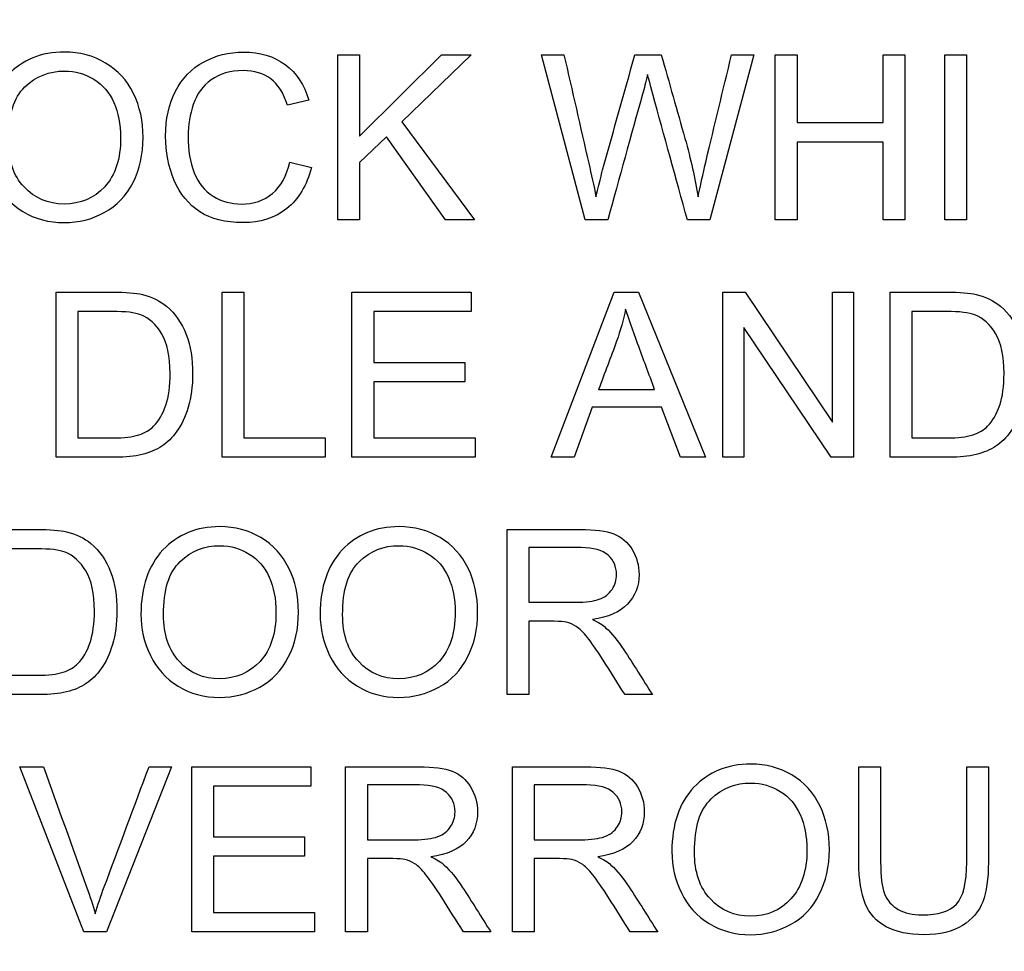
# Model space of a CAD drawing. Header units: inches. Extents: x 2 to 538, y -2 to 358.
# Tile 47 of 119: x 185.612 to 186.188, y 194.492 to 195.038. Entities that reach past the tile are written whole.
import ezdxf
from ezdxf.enums import TextEntityAlignment as Align

# ---------------------------------------------------------------- set-up
doc = ezdxf.new("R2010")
doc.units = ezdxf.units.IN
doc.header["$MEASUREMENT"] = 0
doc.layers.add('Default', color=7, linetype='Continuous')
doc.layers.add('LAB20180', color=7, linetype='Continuous')
doc.styles.add('SEACAD_Times_New_Roman', font='times.ttf')
doc.dimstyles.new('HAMMOND_(STH_-_540x360)', dxfattribs={"dimtxt": 2, "dimasz": 2.5, "dimexe": 1, "dimexo": 1, "dimgap": 0.5, "dimtad": 0, "dimtih": 1, "dimtoh": 1, "dimzin": 0, "dimdsep": 46, "dimtxsty": 'SEACAD_Times_New_Roman', "dimblk1": '_SE_FILLED', "dimblk2": '_SE_FILLED', "dimsah": 1, "dimcen": 1, "dimadec": 0, "dimazin": 0, "dimtfac": 0.8, "dimtofl": 0, "dimtmove": 1, "dimatfit": 3, "dimfxl": 1, "dimtolj": 1, "dimtzin": 0, "dimarcsym": 0})

# ---------------------------------------------------------------- blocks, each defined once
blk = doc.blocks.new('SE')
at = {"layer": 'LAB20180', "color": 7, "linetype": 'Continuous'}
for p, q in [((185.79801, 194.92058), (185.79801, 195.01736)), ((185.79801, 195.01736), (185.81076, 195.01736)), ((185.81076, 195.01736), (185.81076, 194.96971)), ((185.81076, 194.96971), (185.85879, 195.01736)), ((185.87618, 195.01736), (185.83555, 194.97815)), ((185.85879, 195.01736), (185.87618, 195.01736)), ((185.94282, 194.92058), (185.91726, 195.01736)), ((185.91726, 195.01736), (185.93046, 195.01736)), ((185.97199, 195.01736), (185.98745, 195.01736)), ((186.04173, 195.01736), (186.01591, 194.92058)), ((186.02859, 195.01736), (186.04173, 195.01736)), ((186.05422, 194.92058), (186.05422, 195.01736)), ((186.05422, 195.01736), (186.06697, 195.01736)), ((186.06697, 195.01736), (186.06697, 194.97763)), ((186.11739, 194.97763), (186.11739, 195.01736)), ((186.11739, 195.01736), (186.13014, 195.01736)), ((186.13014, 195.01736), (186.13014, 194.92058)), ((186.15351, 194.92058), (186.15351, 195.01736)), ((186.15351, 195.01736), (186.16626, 195.01736)), ((186.16626, 195.01736), (186.16626, 194.92058)), ((185.78101, 194.99083), (185.76852, 194.98787)), ((185.83555, 194.97815), (185.87798, 194.92058)), ((186.06697, 194.97763), (186.11739, 194.97763)), ((185.82647, 194.96939), (185.81076, 194.95419)), ((185.86105, 194.92058), (185.82647, 194.96939)), ((186.11739, 194.96624), (186.06697, 194.96624)), ((186.06697, 194.96624), (186.06697, 194.92058)), ((186.11739, 194.92058), (186.11739, 194.96624)), ((185.76987, 194.95452), (185.78255, 194.9513)), ((185.81076, 194.95419), (185.81076, 194.92058)), ((185.81076, 194.92058), (185.79801, 194.92058)), ((185.87798, 194.92058), (185.86105, 194.92058)), ((185.95609, 194.92058), (185.94282, 194.92058)), ((186.01591, 194.92058), (186.00277, 194.92058)), ((186.06697, 194.92058), (186.05422, 194.92058)), ((186.13014, 194.92058), (186.11739, 194.92058)), ((186.16626, 194.92058), (186.15351, 194.92058)), ((185.63304, 194.78156), (185.63304, 194.87834)), ((185.73027, 194.78156), (185.73027, 194.87834)), ((185.73027, 194.87834), (185.74295, 194.87834)), ((185.74295, 194.87834), (185.74295, 194.79296)), ((185.80631, 194.78156), (185.80631, 194.87834)), ((185.80631, 194.87834), (185.87605, 194.87834)), ((185.87605, 194.87834), (185.87605, 194.86701)), ((185.92305, 194.78156), (185.95995, 194.87834)), ((185.95995, 194.87834), (185.97405, 194.87834)), ((185.97405, 194.87834), (186.01333, 194.78156)), ((186.02351, 194.78156), (186.02351, 194.87834)), ((186.02351, 194.87834), (186.03664, 194.87834)), ((186.03664, 194.87834), (186.08777, 194.80223)), ((186.08777, 194.80223), (186.08777, 194.87834)), ((186.08777, 194.87834), (186.10007, 194.87834)), ((186.10007, 194.87834), (186.10007, 194.78156)), ((186.12138, 194.78156), (186.12138, 194.87834)), ((185.64572, 194.86701), (185.64572, 194.79296)), ((185.87605, 194.86701), (185.81906, 194.86701)), ((185.81906, 194.86701), (185.81906, 194.8372)), ((186.13413, 194.86701), (186.13413, 194.79296)), ((186.08693, 194.78156), (186.03574, 194.85767)), ((186.03574, 194.85767), (186.03574, 194.78156)), ((185.81906, 194.8372), (185.87244, 194.8372)), ((185.87244, 194.8372), (185.87244, 194.82587)), ((185.87244, 194.82587), (185.81906, 194.82587)), ((185.81906, 194.82587), (185.81906, 194.79296)), ((185.95074, 194.82136), (185.98352, 194.82136)), ((185.94688, 194.81086), (185.93651, 194.78156)), ((185.98764, 194.81086), (185.94688, 194.81086)), ((185.99871, 194.78156), (185.98764, 194.81086)), ((185.74295, 194.79296), (185.79067, 194.79296)), ((185.79067, 194.79296), (185.79067, 194.78156)), ((185.81906, 194.79296), (185.87837, 194.79296)), ((185.87837, 194.79296), (185.87837, 194.78156)), ((185.79067, 194.78156), (185.73027, 194.78156)), ((185.87837, 194.78156), (185.80631, 194.78156)), ((185.93651, 194.78156), (185.92305, 194.78156)), ((186.01333, 194.78156), (185.99871, 194.78156)), ((186.03574, 194.78156), (186.02351, 194.78156)), ((186.10007, 194.78156), (186.08693, 194.78156)), ((185.89717, 194.64255), (185.89717, 194.73933)), ((185.90992, 194.72864), (185.90992, 194.69663)), ((185.90992, 194.6855), (185.90992, 194.64255)), ((185.90992, 194.64255), (185.89717, 194.64255)), ((185.98223, 194.64255), (185.9662, 194.64255)), ((185.64923, 194.50353), (185.61182, 194.60031)), ((185.61182, 194.60031), (185.62566, 194.60031)), ((185.70055, 194.60031), (185.66256, 194.50353)), ((185.68748, 194.60031), (185.70055, 194.60031)), ((185.71246, 194.50353), (185.71246, 194.60031)), ((185.71246, 194.60031), (185.7822, 194.60031)), ((185.7822, 194.60031), (185.7822, 194.58891)), ((185.80261, 194.50353), (185.80261, 194.60031)), ((185.90029, 194.50353), (185.90029, 194.60031)), ((186.10313, 194.60031), (186.11588, 194.60031)), ((186.16629, 194.60031), (186.17898, 194.60031)), ((185.81536, 194.58962), (185.81536, 194.55755)), ((185.91304, 194.58962), (185.91304, 194.55755)), ((185.7822, 194.58891), (185.72515, 194.58891)), ((185.72515, 194.58891), (185.72515, 194.55916)), ((185.72515, 194.55916), (185.77853, 194.55916)), ((185.77853, 194.55916), (185.77853, 194.54783)), ((185.77853, 194.54783), (185.72515, 194.54783)), ((185.72515, 194.54783), (185.72515, 194.51486)), ((185.81536, 194.54648), (185.81536, 194.50353)), ((185.91304, 194.54648), (185.91304, 194.50353)), ((185.72515, 194.51486), (185.78445, 194.51486)), ((185.78445, 194.51486), (185.78445, 194.50353)), ((185.66256, 194.50353), (185.64923, 194.50353)), ((185.78445, 194.50353), (185.71246, 194.50353)), ((185.81536, 194.50353), (185.80261, 194.50353)), ((185.88767, 194.50353), (185.87164, 194.50353)), ((185.91304, 194.50353), (185.90029, 194.50353)), ((185.98535, 194.50353), (185.96932, 194.50353))]:
    blk.add_line(p, q, dxfattribs=at)
for points, knots in [([(185.59176, 194.96772), (185.59176, 194.98369), (185.59607, 194.99624), (185.60464, 195.00532), (185.61323, 195.01443), (185.62434, 195.01897), (185.64688, 195.01897), (185.65486, 195.01685), (185.66201, 195.01253), (185.66913, 195.00824), (185.67463, 195.00236), (185.67837, 194.99476), (185.68213, 194.98711), (185.68397, 194.97847), (185.68397, 194.95902), (185.68204, 194.95027), (185.67811, 194.94254), (185.67417, 194.93479), (185.66858, 194.92895), (185.6613, 194.92496), (185.65408, 194.921), (185.64624, 194.91904), (185.62885, 194.91904), (185.62074, 194.92116), (185.61352, 194.9256), (185.60639, 194.93), (185.60097, 194.93597), (185.59363, 194.95117), (185.59176, 194.95922), (185.59176, 194.96772)], [0, 0, 0, 0, 0.133273, 0.133273, 0.133273, 0.256145, 0.256145, 0.337088, 0.337088, 0.337088, 0.417209, 0.417209, 0.417209, 0.504865, 0.504865, 0.59369, 0.59369, 0.59369, 0.674486, 0.674486, 0.674486, 0.7532, 0.7532, 0.837969, 0.837969, 0.837969, 0.918984, 0.918984, 1, 1, 1, 1]), ([(185.78255, 194.9513), (185.77991, 194.9408), (185.77508, 194.93282), (185.76117, 194.92174), (185.75261, 194.91904), (185.7322, 194.91904), (185.7237, 194.9211), (185.7172, 194.92535), (185.71065, 194.92963), (185.70567, 194.93571), (185.70226, 194.94376), (185.69885, 194.95179), (185.69717, 194.96044), (185.69717, 194.97976), (185.6991, 194.98852), (185.70296, 194.99605), (185.7068, 195.00353), (185.71224, 195.00925), (185.71938, 195.01311), (185.72648, 195.01695), (185.73426, 195.01897), (185.75248, 195.01897), (185.7606, 195.01646), (185.76723, 195.01157), (185.77382, 195.0067), (185.77843, 194.99972), (185.78101, 194.99083)], [0, 0, 0, 0, 0.104515, 0.104515, 0.20903, 0.20903, 0.316895, 0.316895, 0.316895, 0.409439, 0.409439, 0.409439, 0.508798, 0.508798, 0.616436, 0.616436, 0.616436, 0.708906, 0.708906, 0.708906, 0.7999, 0.7999, 0.902524, 0.902524, 0.902524, 1, 1, 1, 1]), ([(185.93046, 195.01736), (185.93529, 194.9962), (185.94012, 194.97504), (185.94495, 194.95387), (185.94647, 194.94721), (185.94804, 194.94067), (185.9492, 194.9341)], [0, 0, 0, 0, 0.763051, 0.763051, 0.763051, 1, 1, 1, 1]), ([(185.9492, 194.9341), (185.95171, 194.94447), (185.95319, 194.9504), (185.95364, 194.95201), (185.95974, 194.9738), (185.96588, 194.99558), (185.97199, 195.01736)], [0, 0, 0, 0, 0.213651, 0.213651, 0.213651, 1, 1, 1, 1]), ([(185.98745, 195.01736), (185.99206, 195.00103), (185.99668, 194.98469), (186.00129, 194.96836), (186.00473, 194.9562), (186.00728, 194.94479), (186.00895, 194.9341)], [0, 0, 0, 0, 0.591792, 0.591792, 0.591792, 1, 1, 1, 1]), ([(186.00895, 194.9341), (186.01024, 194.94022), (186.01179, 194.94724), (186.01365, 194.95516), (186.01855, 194.97591), (186.02361, 194.99663), (186.02859, 195.01736)], [0, 0, 0, 0, 0.252202, 0.252202, 0.252202, 1, 1, 1, 1]), ([(185.60496, 194.96746), (185.60496, 194.9558), (185.60805, 194.9466), (185.6143, 194.93996), (185.62058, 194.9333), (185.6284, 194.92992), (185.64739, 194.92992), (185.65531, 194.93327), (185.6615, 194.94003), (185.66771, 194.94682), (185.67083, 194.95638), (185.67083, 194.97667), (185.66948, 194.98349), (185.6642, 194.99521), (185.66034, 194.99972), (185.65519, 195.003), (185.65011, 195.00624), (185.64437, 195.00783), (185.62898, 195.00783), (185.62125, 195.00474), (185.61475, 194.9985), (185.60828, 194.99228), (185.60496, 194.98195), (185.60496, 194.96746)], [0, 0, 0, 0, 0.129296, 0.129296, 0.129296, 0.243045, 0.243045, 0.359132, 0.359132, 0.359132, 0.493969, 0.493969, 0.579203, 0.579203, 0.664437, 0.664437, 0.664437, 0.743293, 0.743293, 0.854806, 0.854806, 0.854806, 1, 1, 1, 1]), ([(185.76852, 194.98787), (185.76626, 194.99489), (185.76298, 195.00004), (185.75873, 195.00326), (185.75447, 195.00649), (185.74907, 195.00803), (185.74257, 195.00809), (185.73516, 195.00816), (185.72891, 195.00629), (185.72389, 195.00268), (185.71894, 194.99913), (185.71539, 194.99437), (185.7134, 194.98832), (185.71142, 194.98233), (185.71037, 194.97615), (185.71037, 194.96154), (185.71153, 194.95432), (185.71391, 194.94821), (185.7163, 194.94207), (185.72009, 194.93752), (185.72512, 194.93449), (185.73021, 194.93142), (185.73568, 194.92992), (185.74875, 194.92992), (185.7548, 194.93198), (185.76472, 194.94022), (185.76813, 194.9464), (185.76987, 194.95452)], [0, 0, 0, 0, 0.097095, 0.097095, 0.097095, 0.18707, 0.18707, 0.18707, 0.290732, 0.290732, 0.290732, 0.385579, 0.385579, 0.385579, 0.478972, 0.478972, 0.599722, 0.599722, 0.599722, 0.694305, 0.694305, 0.694305, 0.782617, 0.782617, 0.891308, 0.891308, 1, 1, 1, 1]), ([(185.9794, 195.00571), (185.97837, 195.00126), (185.9774, 194.99747), (185.9765, 194.99431), (185.96949, 194.96979), (185.96289, 194.94516), (185.95609, 194.92058)], [0, 0, 0, 0, 0.13325, 0.13325, 0.13325, 1, 1, 1, 1]), ([(186.00277, 194.92058), (185.99601, 194.94516), (185.98925, 194.96973), (185.98249, 194.99431), (185.98079, 195.00049), (185.97978, 195.00429), (185.9794, 195.00571)], [0, 0, 0, 0, 0.866227, 0.866227, 0.866227, 1, 1, 1, 1]), ([(185.63304, 194.87834), (185.64413, 194.87834), (185.65523, 194.87834), (185.66633, 194.87834), (185.67386, 194.87834), (185.67959, 194.87789), (185.68358, 194.87693), (185.68911, 194.87559), (185.69382, 194.87332), (185.69775, 194.87004), (185.70287, 194.86576), (185.70663, 194.86019), (185.70921, 194.85349), (185.7118, 194.84676), (185.71301, 194.83907), (185.71301, 194.8231), (185.71211, 194.81659), (185.71043, 194.81093), (185.70875, 194.80524), (185.70651, 194.80056), (185.7011, 194.79309), (185.6982, 194.79019), (185.69498, 194.78807), (185.69181, 194.78597), (185.68796, 194.78433), (185.68345, 194.78324), (185.67893, 194.78214), (185.6738, 194.78156), (185.66794, 194.78156), (185.6563, 194.78156), (185.64467, 194.78156), (185.63304, 194.78156)], [0, 0, 0, 0, 0.150369, 0.150369, 0.150369, 0.228741, 0.228741, 0.228741, 0.300535, 0.300535, 0.300535, 0.392465, 0.392465, 0.392465, 0.497213, 0.497213, 0.587785, 0.587785, 0.587785, 0.651375, 0.651375, 0.714965, 0.714965, 0.714965, 0.771693, 0.771693, 0.771693, 0.842372, 0.842372, 0.842372, 1, 1, 1, 1]), ([(186.12138, 194.87834), (186.13248, 194.87834), (186.14357, 194.87834), (186.15467, 194.87834), (186.1622, 194.87834), (186.168, 194.87789), (186.17193, 194.87693), (186.17745, 194.87557), (186.18223, 194.87332), (186.18609, 194.87004), (186.19121, 194.86569), (186.19504, 194.86019), (186.19756, 194.85349), (186.20009, 194.84674), (186.20135, 194.83907), (186.20135, 194.8231), (186.20052, 194.81659), (186.19704, 194.80526), (186.19485, 194.80056), (186.19215, 194.79682), (186.18946, 194.79312), (186.18654, 194.79019), (186.18339, 194.78807), (186.18019, 194.78591), (186.17631, 194.78433), (186.1718, 194.78324), (186.16728, 194.78214), (186.16214, 194.78156), (186.15628, 194.78156), (186.14465, 194.78156), (186.13301, 194.78156), (186.12138, 194.78156)], [0, 0, 0, 0, 0.150362, 0.150362, 0.150362, 0.228732, 0.228732, 0.228732, 0.30053, 0.30053, 0.30053, 0.39246, 0.39246, 0.39246, 0.489923, 0.489923, 0.574196, 0.574196, 0.658468, 0.658468, 0.658468, 0.714694, 0.714694, 0.714694, 0.771703, 0.771703, 0.771703, 0.84238, 0.84238, 0.84238, 1, 1, 1, 1]), ([(185.64572, 194.79296), (185.65263, 194.79296), (185.65954, 194.79296), (185.66645, 194.79296), (185.67283, 194.79296), (185.67785, 194.79354), (185.68146, 194.7947), (185.68512, 194.79588), (185.68803, 194.79753), (185.69015, 194.79972), (185.69313, 194.80279), (185.69556, 194.80687), (185.6973, 194.81202), (185.69901, 194.8171), (185.69981, 194.82335), (185.69981, 194.8408), (185.69814, 194.8486), (185.69485, 194.85407), (185.69158, 194.85952), (185.68745, 194.86315), (185.68268, 194.86502), (185.67929, 194.86635), (185.67373, 194.86695), (185.66607, 194.86701), (185.65929, 194.86707), (185.6525, 194.86701), (185.64572, 194.86701)], [0, 0, 0, 0, 0.131808, 0.131808, 0.131808, 0.228178, 0.228178, 0.228178, 0.292644, 0.292644, 0.292644, 0.383825, 0.383825, 0.383825, 0.499074, 0.499074, 0.657793, 0.657793, 0.657793, 0.76379, 0.76379, 0.76379, 0.870647, 0.870647, 0.870647, 1, 1, 1, 1]), ([(185.96658, 194.86836), (185.96523, 194.86205), (185.96349, 194.85587), (185.9613, 194.84969), (185.95794, 194.84019), (185.95426, 194.8308), (185.95074, 194.82136)], [0, 0, 0, 0, 0.391075, 0.391075, 0.391075, 1, 1, 1, 1]), ([(185.98352, 194.82136), (185.98021, 194.83029), (185.97691, 194.83922), (185.9736, 194.84814), (185.9706, 194.85627), (185.96826, 194.86302), (185.96658, 194.86836)], [0, 0, 0, 0, 0.571633, 0.571633, 0.571633, 1, 1, 1, 1]), ([(186.13413, 194.79296), (186.14102, 194.79296), (186.14791, 194.79296), (186.1548, 194.79296), (186.16117, 194.79296), (186.1662, 194.79354), (186.1698, 194.7947), (186.17347, 194.79588), (186.17637, 194.79753), (186.1785, 194.79972), (186.18151, 194.80283), (186.1839, 194.80687), (186.18564, 194.81202), (186.18736, 194.8171), (186.18815, 194.82335), (186.18815, 194.8408), (186.18654, 194.8486), (186.1832, 194.85407), (186.17988, 194.8595), (186.17586, 194.86315), (186.17103, 194.86502), (186.16762, 194.86633), (186.16208, 194.86695), (186.15448, 194.86701), (186.1477, 194.86707), (186.14091, 194.86701), (186.13413, 194.86701)], [0, 0, 0, 0, 0.131501, 0.131501, 0.131501, 0.227945, 0.227945, 0.227945, 0.292461, 0.292461, 0.292461, 0.383719, 0.383719, 0.383719, 0.499081, 0.499081, 0.657957, 0.657957, 0.657957, 0.764025, 0.764025, 0.764025, 0.870547, 0.870547, 0.870547, 1, 1, 1, 1]), ([(185.58873, 194.73933), (185.59983, 194.73933), (185.61093, 194.73933), (185.62202, 194.73933), (185.62956, 194.73933), (185.63529, 194.73881), (185.63922, 194.73791), (185.64482, 194.73662), (185.64952, 194.7343), (185.65345, 194.73102), (185.6586, 194.72672), (185.66233, 194.72117), (185.66491, 194.71447), (185.6675, 194.70774), (185.66864, 194.70005), (185.66864, 194.68408), (185.66781, 194.67758), (185.66607, 194.67191), (185.66434, 194.66626), (185.6622, 194.66154), (185.6568, 194.65407), (185.6539, 194.65117), (185.65068, 194.64905), (185.64747, 194.64693), (185.64366, 194.64525), (185.63465, 194.64306), (185.62943, 194.64255), (185.62363, 194.64255), (185.612, 194.64255), (185.60037, 194.64255), (185.58873, 194.64255)], [0, 0, 0, 0, 0.150382, 0.150382, 0.150382, 0.228456, 0.228456, 0.228456, 0.300557, 0.300557, 0.300557, 0.3925, 0.3925, 0.3925, 0.497244, 0.497244, 0.587812, 0.587812, 0.587812, 0.651334, 0.651334, 0.714857, 0.714857, 0.714857, 0.778611, 0.778611, 0.842366, 0.842366, 0.842366, 1, 1, 1, 1]), ([(185.68275, 194.68962), (185.68275, 194.70565), (185.68706, 194.71821), (185.69562, 194.72729), (185.70422, 194.7364), (185.71533, 194.74087), (185.72891, 194.74094), (185.73786, 194.74098), (185.74585, 194.73875), (185.76014, 194.73025), (185.76562, 194.72426), (185.77309, 194.70906), (185.77495, 194.70043), (185.77495, 194.68092), (185.77302, 194.67217), (185.76903, 194.66444), (185.76505, 194.65674), (185.7595, 194.65085), (185.75229, 194.64692), (185.74505, 194.64298), (185.73722, 194.64094), (185.71977, 194.64094), (185.71166, 194.64313), (185.70451, 194.6475), (185.69733, 194.6519), (185.69195, 194.65794), (185.68461, 194.67313), (185.68275, 194.68118), (185.68275, 194.68962)], [0, 0, 0, 0, 0.13347, 0.13347, 0.13347, 0.254654, 0.254654, 0.254654, 0.339082, 0.339082, 0.42351, 0.42351, 0.507937, 0.507937, 0.594054, 0.594054, 0.594054, 0.674521, 0.674521, 0.674521, 0.752952, 0.752952, 0.83802, 0.83802, 0.83802, 0.91901, 0.91901, 1, 1, 1, 1]), ([(185.7877, 194.68962), (185.7877, 194.70565), (185.79202, 194.71821), (185.80058, 194.72729), (185.80918, 194.7364), (185.82029, 194.74087), (185.83387, 194.74094), (185.84276, 194.74098), (185.85081, 194.73875), (185.8651, 194.73025), (185.87058, 194.72426), (185.87805, 194.70906), (185.87991, 194.70043), (185.87991, 194.68092), (185.87792, 194.67217), (185.87006, 194.65671), (185.86446, 194.65085), (185.85725, 194.64692), (185.84996, 194.64296), (185.84218, 194.64094), (185.82473, 194.64094), (185.81662, 194.64313), (185.80947, 194.6475), (185.80229, 194.6519), (185.79691, 194.65794), (185.78957, 194.67313), (185.7877, 194.68118), (185.7877, 194.68962)], [0, 0, 0, 0, 0.13347, 0.13347, 0.13347, 0.254653, 0.254653, 0.254653, 0.33796, 0.33796, 0.421266, 0.421266, 0.504572, 0.504572, 0.589544, 0.589544, 0.674517, 0.674517, 0.674517, 0.75295, 0.75295, 0.838021, 0.838021, 0.838021, 0.91901, 0.91901, 1, 1, 1, 1]), ([(185.89717, 194.73933), (185.91144, 194.73933), (185.92572, 194.73933), (185.93999, 194.73933), (185.94862, 194.73933), (185.95512, 194.73842), (185.96414, 194.73495), (185.96768, 194.73192), (185.97038, 194.72748), (185.97306, 194.72308), (185.97444, 194.71821), (185.97444, 194.70604), (185.97219, 194.70031), (185.96774, 194.6956), (185.96327, 194.69087), (185.95647, 194.68788), (185.94714, 194.68659)], [0, 0, 0, 0, 0.318493, 0.318493, 0.318493, 0.446224, 0.446224, 0.573954, 0.573954, 0.573954, 0.684812, 0.684812, 0.829469, 0.829469, 0.829469, 1, 1, 1, 1]), ([(185.60142, 194.65388), (185.60831, 194.65388), (185.6152, 194.65388), (185.62209, 194.65388), (185.62853, 194.65388), (185.63349, 194.65446), (185.63716, 194.65568), (185.64075, 194.65688), (185.64366, 194.65852), (185.64888, 194.66373), (185.65126, 194.66785), (185.65293, 194.673), (185.65459, 194.67812), (185.65551, 194.68434), (185.65551, 194.70179), (185.65383, 194.70958), (185.65049, 194.71499), (185.64713, 194.72041), (185.64314, 194.72407), (185.63838, 194.726), (185.635, 194.72737), (185.62943, 194.72793), (185.62177, 194.72793), (185.61498, 194.72793), (185.6082, 194.72793), (185.60142, 194.72793)], [0, 0, 0, 0, 0.131461, 0.131461, 0.131461, 0.228365, 0.228365, 0.228365, 0.293651, 0.293651, 0.383901, 0.383901, 0.383901, 0.499118, 0.499118, 0.657794, 0.657794, 0.657794, 0.763674, 0.763674, 0.763674, 0.870555, 0.870555, 0.870555, 1, 1, 1, 1]), ([(185.69595, 194.68936), (185.69595, 194.6777), (185.69904, 194.66856), (185.71153, 194.65517), (185.71938, 194.65182), (185.72879, 194.65188), (185.73838, 194.65195), (185.7463, 194.65523), (185.75248, 194.66199), (185.75869, 194.66879), (185.76182, 194.67828), (185.76182, 194.69857), (185.76047, 194.70546), (185.75519, 194.71718), (185.75132, 194.72168), (185.74617, 194.7249), (185.74107, 194.72809), (185.73535, 194.72973), (185.72898, 194.7298), (185.71997, 194.72989), (185.71217, 194.72664), (185.70567, 194.72046), (185.69913, 194.71425), (185.69595, 194.70391), (185.69595, 194.68936)], [0, 0, 0, 0, 0.121796, 0.121796, 0.243592, 0.243592, 0.243592, 0.358943, 0.358943, 0.358943, 0.494678, 0.494678, 0.579337, 0.579337, 0.663996, 0.663996, 0.663996, 0.742646, 0.742646, 0.742646, 0.854601, 0.854601, 0.854601, 1, 1, 1, 1]), ([(185.80084, 194.68936), (185.80084, 194.6777), (185.80399, 194.66856), (185.81649, 194.65517), (185.82428, 194.65182), (185.83374, 194.65188), (185.84334, 194.65195), (185.85126, 194.65523), (185.86362, 194.66875), (185.86671, 194.67828), (185.86671, 194.69857), (185.86542, 194.70546), (185.86278, 194.71132), (185.86013, 194.7172), (185.85622, 194.72168), (185.84604, 194.72812), (185.84031, 194.72973), (185.83394, 194.7298), (185.82492, 194.72989), (185.81713, 194.72664), (185.81063, 194.72046), (185.80409, 194.71425), (185.80084, 194.70391), (185.80084, 194.68936)], [0, 0, 0, 0, 0.121846, 0.121846, 0.243693, 0.243693, 0.243693, 0.37378, 0.37378, 0.503868, 0.503868, 0.585005, 0.585005, 0.585005, 0.663786, 0.663786, 0.742568, 0.742568, 0.742568, 0.854519, 0.854519, 0.854519, 1, 1, 1, 1]), ([(185.90992, 194.69663), (185.91908, 194.69663), (185.92825, 194.69663), (185.93741, 194.69663), (185.94327, 194.69663), (185.94785, 194.69721), (185.95113, 194.69844), (185.95439, 194.69965), (185.95692, 194.70153), (185.95866, 194.70423), (185.96037, 194.70689), (185.96124, 194.70977), (185.96124, 194.7175), (185.95956, 194.72123), (185.95628, 194.72419), (185.95296, 194.72719), (185.94765, 194.72864), (185.9405, 194.72864), (185.93031, 194.72864), (185.92011, 194.72864), (185.90992, 194.72864)], [0, 0, 0, 0, 0.228533, 0.228533, 0.228533, 0.344075, 0.344075, 0.344075, 0.424516, 0.424516, 0.424516, 0.498851, 0.498851, 0.60656, 0.60656, 0.60656, 0.745734, 0.745734, 0.745734, 1, 1, 1, 1]), ([(185.9662, 194.64255), (185.96195, 194.64926), (185.9577, 194.65598), (185.95345, 194.6627), (185.94976, 194.66853), (185.94662, 194.67294), (185.94418, 194.67603), (185.94175, 194.67909), (185.9396, 194.68125), (185.93767, 194.68247), (185.93579, 194.68366), (185.93387, 194.68453), (185.93188, 194.68504), (185.93043, 194.68542), (185.92801, 194.6855), (185.92473, 194.6855), (185.91979, 194.6855), (185.91486, 194.6855), (185.90992, 194.6855)], [0, 0, 0, 0, 0.307176, 0.307176, 0.307176, 0.516403, 0.516403, 0.516403, 0.634791, 0.634791, 0.634791, 0.716811, 0.716811, 0.716811, 0.809183, 0.809183, 0.809183, 1, 1, 1, 1]), ([(185.94714, 194.68659), (185.95055, 194.68498), (185.95313, 194.68337), (185.95486, 194.68176), (185.95858, 194.67832), (185.96214, 194.67403), (185.96549, 194.66888), (185.97116, 194.66016), (185.97665, 194.65132), (185.98223, 194.64255)], [0, 0, 0, 0, 0.160192, 0.160192, 0.160192, 0.45337, 0.45337, 0.45337, 1, 1, 1, 1]), ([(185.99366, 194.5506), (185.99366, 194.56663), (185.99797, 194.57919), (186.00654, 194.58827), (186.01513, 194.59738), (186.02624, 194.60185), (186.04871, 194.60185), (186.05676, 194.59973), (186.07106, 194.59123), (186.07653, 194.58524), (186.084, 194.57004), (186.08587, 194.56142), (186.08587, 194.54191), (186.08387, 194.53315), (186.07602, 194.51769), (186.07041, 194.51183), (186.0632, 194.50791), (186.05591, 194.50394), (186.04814, 194.50192), (186.03069, 194.50192), (186.02257, 194.50411), (186.00828, 194.51286), (186.00287, 194.51885), (185.9992, 194.52652), (185.99558, 194.53407), (185.99366, 194.5421), (185.99366, 194.5506)], [0, 0, 0, 0, 0.133484, 0.133484, 0.133484, 0.259404, 0.259404, 0.34176, 0.34176, 0.424116, 0.424116, 0.506471, 0.506471, 0.590474, 0.590474, 0.674477, 0.674477, 0.674477, 0.751468, 0.751468, 0.834975, 0.834975, 0.918481, 0.918481, 0.918481, 1, 1, 1, 1]), ([(185.62566, 194.60031), (185.63408, 194.57685), (185.64249, 194.55339), (185.6509, 194.52993), (185.65293, 194.52427), (185.65464, 194.51898), (185.65599, 194.51409)], [0, 0, 0, 0, 0.817954, 0.817954, 0.817954, 1, 1, 1, 1]), ([(185.65599, 194.51409), (185.65747, 194.51937), (185.65921, 194.52465), (185.66121, 194.52993), (185.67006, 194.55335), (185.67872, 194.57685), (185.68748, 194.60031)], [0, 0, 0, 0, 0.181713, 0.181713, 0.181713, 1, 1, 1, 1]), ([(185.80261, 194.60031), (185.81688, 194.60031), (185.83116, 194.60031), (185.84543, 194.60031), (185.85406, 194.60031), (185.86056, 194.59941), (185.86958, 194.59593), (185.87318, 194.59284), (185.87582, 194.58846), (185.87848, 194.58405), (185.87988, 194.57919), (185.87988, 194.56702), (185.87763, 194.56122), (185.86874, 194.55182), (185.86192, 194.54886), (185.85258, 194.54757)], [0, 0, 0, 0, 0.318429, 0.318429, 0.318429, 0.446133, 0.446133, 0.573836, 0.573836, 0.573836, 0.691895, 0.691895, 0.845948, 0.845948, 1, 1, 1, 1]), ([(185.90029, 194.60031), (185.91457, 194.60031), (185.92884, 194.60031), (185.94311, 194.60031), (185.95174, 194.60031), (185.95824, 194.59941), (185.96726, 194.59593), (185.9708, 194.59284), (185.97621, 194.58408), (185.9775, 194.57919), (185.9775, 194.56702), (185.97531, 194.56122), (185.96642, 194.55182), (185.9596, 194.54886), (185.95026, 194.54757)], [0, 0, 0, 0, 0.318523, 0.318523, 0.318523, 0.440004, 0.440004, 0.561484, 0.561484, 0.682965, 0.682965, 0.841483, 0.841483, 1, 1, 1, 1]), ([(186.17898, 194.60031), (186.17898, 194.58168), (186.17898, 194.56305), (186.17898, 194.54442), (186.17898, 194.53469), (186.17788, 194.52697), (186.17351, 194.5155), (186.16958, 194.51087), (186.16385, 194.50733), (186.15809, 194.50377), (186.15058, 194.50192), (186.13229, 194.50192), (186.12489, 194.50346), (186.11909, 194.50662), (186.11338, 194.50973), (186.10931, 194.51422), (186.10686, 194.52014), (186.1044, 194.52609), (186.10313, 194.53411), (186.10313, 194.54442), (186.10313, 194.56305), (186.10313, 194.58168), (186.10313, 194.60031)], [0, 0, 0, 0, 0.229376, 0.229376, 0.229376, 0.315863, 0.315863, 0.402349, 0.402349, 0.402349, 0.498934, 0.498934, 0.592836, 0.592836, 0.592836, 0.669213, 0.669213, 0.669213, 0.770641, 0.770641, 0.770641, 1, 1, 1, 1]), ([(186.17898, 194.60031), (186.17898, 194.58168), (186.17898, 194.56305), (186.17898, 194.54442), (186.17898, 194.53469), (186.17788, 194.52697), (186.17351, 194.5155), (186.16958, 194.51087), (186.16385, 194.50733), (186.15809, 194.50377), (186.15058, 194.50192), (186.13229, 194.50192), (186.12489, 194.50346), (186.11909, 194.50662), (186.11338, 194.50973), (186.10931, 194.51422), (186.10686, 194.52014), (186.1044, 194.52609), (186.10313, 194.53411), (186.10313, 194.54442), (186.10313, 194.56305), (186.10313, 194.58168), (186.10313, 194.60031)], [0, 0, 0, 0, 0.229376, 0.229376, 0.229376, 0.315863, 0.315863, 0.402349, 0.402349, 0.402349, 0.498934, 0.498934, 0.592836, 0.592836, 0.592836, 0.669213, 0.669213, 0.669213, 0.770641, 0.770641, 0.770641, 1, 1, 1, 1]), ([(186.11588, 194.60031), (186.11588, 194.5817), (186.11588, 194.56309), (186.11588, 194.54448), (186.11588, 194.53611), (186.11665, 194.52993), (186.11974, 194.52194), (186.12244, 194.51885), (186.13004, 194.5146), (186.13468, 194.51351), (186.14962, 194.51351), (186.15631, 194.51563), (186.1643, 194.52413), (186.16629, 194.53238), (186.16629, 194.54448), (186.16629, 194.56309), (186.16629, 194.5817), (186.16629, 194.60031)], [0, 0, 0, 0, 0.272429, 0.272429, 0.272429, 0.342897, 0.342897, 0.413366, 0.413366, 0.483834, 0.483834, 0.605702, 0.605702, 0.727571, 0.727571, 0.727571, 1, 1, 1, 1]), ([(186.11588, 194.60031), (186.11588, 194.5817), (186.11588, 194.56309), (186.11588, 194.54448), (186.11588, 194.53611), (186.11665, 194.52993), (186.11974, 194.52194), (186.12244, 194.51885), (186.13004, 194.5146), (186.13468, 194.51351), (186.14962, 194.51351), (186.15631, 194.51563), (186.1643, 194.52413), (186.16629, 194.53238), (186.16629, 194.54448), (186.16629, 194.56309), (186.16629, 194.5817), (186.16629, 194.60031)], [0, 0, 0, 0, 0.272429, 0.272429, 0.272429, 0.342897, 0.342897, 0.413366, 0.413366, 0.483834, 0.483834, 0.605702, 0.605702, 0.727571, 0.727571, 0.727571, 1, 1, 1, 1]), ([(185.81536, 194.55755), (185.82453, 194.55755), (185.83369, 194.55755), (185.84286, 194.55755), (185.84871, 194.55755), (185.85329, 194.5582), (185.85657, 194.55936), (185.85987, 194.56052), (185.86237, 194.56251), (185.8641, 194.56522), (185.86581, 194.56787), (185.86668, 194.57075), (185.86668, 194.57848), (185.86501, 194.58221), (185.86172, 194.58518), (185.8584, 194.58817), (185.85309, 194.58962), (185.84595, 194.58962), (185.83575, 194.58962), (185.82556, 194.58962), (185.81536, 194.58962)], [0, 0, 0, 0, 0.228451, 0.228451, 0.228451, 0.343902, 0.343902, 0.343902, 0.424724, 0.424724, 0.424724, 0.499032, 0.499032, 0.606702, 0.606702, 0.606702, 0.745825, 0.745825, 0.745825, 1, 1, 1, 1]), ([(185.91304, 194.55755), (185.92221, 194.55755), (185.93137, 194.55755), (185.94054, 194.55755), (185.94633, 194.55755), (185.95097, 194.5582), (185.95425, 194.55936), (185.95756, 194.56052), (185.96005, 194.56251), (185.96179, 194.56522), (185.9635, 194.56787), (185.96436, 194.57075), (185.96436, 194.57848), (185.96269, 194.58221), (185.95934, 194.58518), (185.95603, 194.58811), (185.95078, 194.58962), (185.94363, 194.58962), (185.93343, 194.58962), (185.92324, 194.58962), (185.91304, 194.58962)], [0, 0, 0, 0, 0.228517, 0.228517, 0.228517, 0.343997, 0.343997, 0.343997, 0.424842, 0.424842, 0.424842, 0.499299, 0.499299, 0.607186, 0.607186, 0.607186, 0.745838, 0.745838, 0.745838, 1, 1, 1, 1]), ([(186.00686, 194.55034), (186.00686, 194.53869), (186.00995, 194.52954), (186.02244, 194.51615), (186.0303, 194.5128), (186.04929, 194.5128), (186.05721, 194.51621), (186.0634, 194.52297), (186.06955, 194.5297), (186.07273, 194.53927), (186.07273, 194.55955), (186.07138, 194.56644), (186.0661, 194.57816), (186.06217, 194.58267), (186.052, 194.5891), (186.04627, 194.59071), (186.03989, 194.59078), (186.03088, 194.59087), (186.02309, 194.58762), (186.01658, 194.58144), (186.01005, 194.57523), (186.00686, 194.56483), (186.00686, 194.55034)], [0, 0, 0, 0, 0.118885, 0.118885, 0.237771, 0.237771, 0.359099, 0.359099, 0.359099, 0.491542, 0.491542, 0.575263, 0.575263, 0.658983, 0.658983, 0.742704, 0.742704, 0.742704, 0.85464, 0.85464, 0.85464, 1, 1, 1, 1]), ([(185.87164, 194.50353), (185.86739, 194.51025), (185.86314, 194.51696), (185.85889, 194.52368), (185.8552, 194.52951), (185.85206, 194.53392), (185.84962, 194.53701), (185.84719, 194.54007), (185.84504, 194.54223), (185.84311, 194.54345), (185.84123, 194.54465), (185.83931, 194.54551), (185.83732, 194.54603), (185.83587, 194.5464), (185.83352, 194.54641), (185.83017, 194.54648), (185.82524, 194.54657), (185.8203, 194.54648), (185.81536, 194.54648)], [0, 0, 0, 0, 0.307183, 0.307183, 0.307183, 0.516416, 0.516416, 0.516416, 0.634807, 0.634807, 0.634807, 0.71683, 0.71683, 0.71683, 0.809234, 0.809234, 0.809234, 1, 1, 1, 1]), ([(185.85258, 194.54757), (185.85599, 194.54596), (185.85857, 194.54435), (185.86031, 194.54274), (185.86402, 194.53931), (185.86758, 194.53502), (185.87093, 194.52986), (185.8766, 194.52114), (185.88209, 194.51231), (185.88767, 194.50353)], [0, 0, 0, 0, 0.160192, 0.160192, 0.160192, 0.45337, 0.45337, 0.45337, 1, 1, 1, 1]), ([(185.96932, 194.50353), (185.96507, 194.51025), (185.96082, 194.51696), (185.95657, 194.52368), (185.95288, 194.52951), (185.94975, 194.53392), (185.9473, 194.53701), (185.94488, 194.54007), (185.94273, 194.54223), (185.94079, 194.54345), (185.93891, 194.54465), (185.937, 194.54551), (185.935, 194.54603), (185.93355, 194.5464), (185.93114, 194.54641), (185.92785, 194.54648), (185.92292, 194.54657), (185.91798, 194.54648), (185.91304, 194.54648)], [0, 0, 0, 0, 0.307184, 0.307184, 0.307184, 0.516417, 0.516417, 0.516417, 0.634808, 0.634808, 0.634808, 0.716831, 0.716831, 0.716831, 0.809233, 0.809233, 0.809233, 1, 1, 1, 1]), ([(185.95026, 194.54757), (185.95367, 194.54596), (185.95625, 194.54435), (185.95799, 194.54274), (185.9617, 194.53931), (185.96526, 194.53502), (185.96861, 194.52986), (185.97428, 194.52114), (185.97977, 194.51231), (185.98535, 194.50353)], [0, 0, 0, 0, 0.160192, 0.160192, 0.160192, 0.45337, 0.45337, 0.45337, 1, 1, 1, 1])]:
    blk.add_open_spline(points, degree=3, knots=knots, dxfattribs=at)
blk = doc.blocks.new('DMBLK4916')
at = {"layer": 'Default', "linetype": 'Continuous'}
for points in [[(198.08007, 206.20009), (197.6634, 208.70009), (197.24673, 206.20009)], [(198.08007, 191.23028), (197.24673, 191.23028), (197.6634, 188.73028)]]:
    blk.add_hatch(color=7, dxfattribs=at).paths.add_polyline_path(points)
at = {"layer": 'Default', "color": 7, "linetype": 'Continuous'}
for p, q in [((191.29736, 208.70009), (198.6634, 208.70009)), ((197.6634, 208.70009), (197.6634, 200.41519)), ((197.6634, 197.71519), (197.6634, 188.73028)), ((186.53936, 188.73028), (198.6634, 188.73028))]:
    blk.add_line(p, q, dxfattribs=at)
at = {"layer": 'Default', "color": 7, "linetype": 'Continuous', "style": 'SEACAD_Times_New_Roman'}
blk.add_text('19.97', height=2, dxfattribs=at).set_placement((194.25108, 199.71519), align=Align.TOP_LEFT)
blk = doc.blocks.new('_SE_FILLED')
at = {"color": 0}
blk.add_line((0, 0), (-1, 0), dxfattribs=at)
blk.add_solid([(0, 0), (-1, -0.1665), (-1, 0.1665), (0, 0)], dxfattribs=at)
blk = doc.blocks.new('DMBLK4920')
at = {"layer": 'Default', "linetype": 'Continuous'}
for points in [[(160.86666, 225.91778), (161.69999, 225.91778), (161.28332, 228.41778)], [(160.86666, 151.54278), (161.28332, 149.04278), (161.69999, 151.54278)]]:
    blk.add_hatch(color=7, dxfattribs=at).paths.add_polyline_path(points)
at = {"layer": 'Default', "color": 7, "linetype": 'Continuous'}
for p, q in [((161.28332, 228.41778), (161.28332, 190.43028)), ((161.28332, 184.73028), (161.28332, 149.04278))]:
    blk.add_line(p, q, dxfattribs=at)
at = {"layer": 'Default', "color": 7, "linetype": 'Continuous', "style": 'SEACAD_Times_New_Roman'}
for s, p in [('79.38', (157.871, 189.73028)), ('TYP', (158.48712, 186.73028))]:
    blk.add_text(s, height=2, dxfattribs=at).set_placement(p, align=Align.TOP_LEFT)

msp = doc.modelspace()

# ---------------------------------------------------------------- block references
at = {"layer": 'Default'}
msp.add_blockref('SE', (0, 0), dxfattribs=at)

# ---------------------------------------------------------------- dimensions: what is measured, and where the dimension line sits
at = {"layer": 'Default', "color": 7, "linetype": 'Continuous'}
for base, p1, p2, angle, text, picture, middle, dimtype in [((161.2833245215, 228.4177817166), (188.4510253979, 228.4177817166), (188.4493587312, 149.0427817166), 269.998796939, '\\A1;<>\\PTYP', 'DMBLK4920', (161.2833245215, 188.7302824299), 161), ((197.6634, 188.73028), (190.29736, 208.70009), (185.53936, 188.73028), 90, '\\A1;<>', 'DMBLK4916', (197.6634, 198.71519), 160)]:
    dim = msp.add_linear_dim(base=base, p1=p1, p2=p2, angle=angle, text=text, dimstyle='HAMMOND_(STH_-_540x360)', override={"dimtmove": 0}, dxfattribs=at)
    dim.commit()
    dim.dimension.update_dxf_attribs({"geometry": picture, "text_midpoint": middle, "dimtype": dimtype})

doc.saveas('drawing.dxf')
